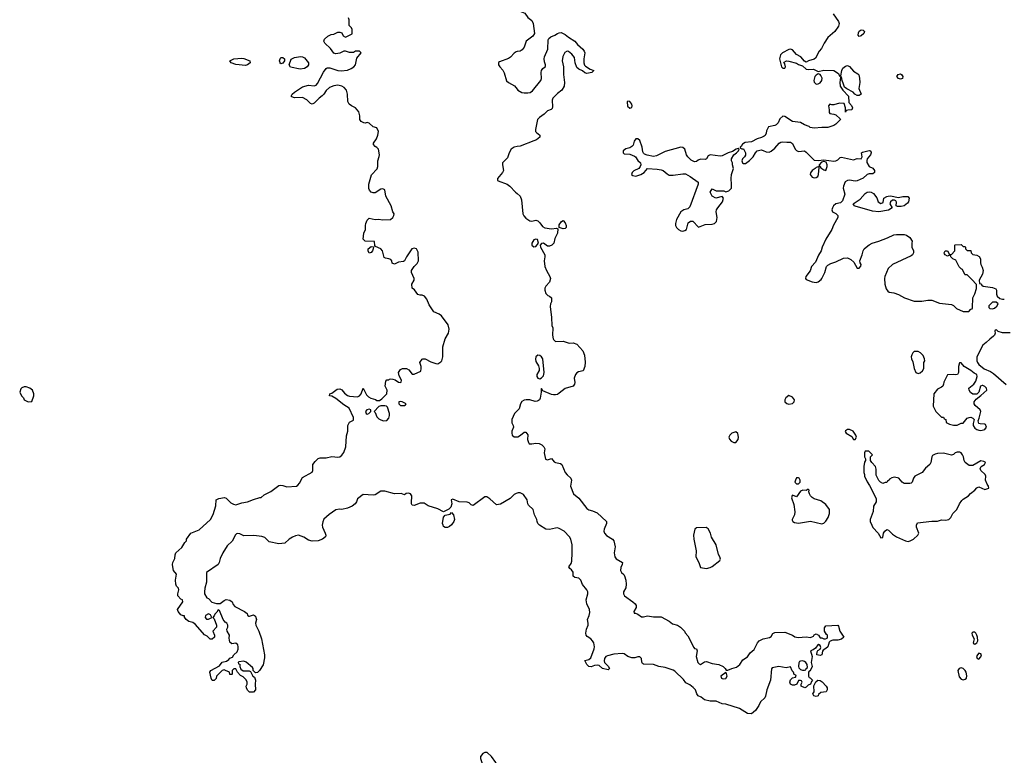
# Model space of a CAD drawing. Header units: inches. Extents: x 2106670 to 2322961, y 36024 to 224899.
# Tile 172 of 256: x 2274925 to 2284970, y 120263 to 127770. Entities that reach past the tile are written whole.
import ezdxf

# ---------------------------------------------------------------- set-up
doc = ezdxf.new("R2010")
doc.units = ezdxf.units.IN
doc.header["$MEASUREMENT"] = 0
doc.layers.add('C2172', color=7, linetype='Continuous')
doc.layers.add('C2182', color=7, linetype='Continuous')

msp = doc.modelspace()

# ---------------------------------------------------------------- linework, layer by layer
at = {"layer": 'C2172', "color": 5, "elevation": 20}
for points in [[(2280000, 122938), (2279990, 122936), (2279970, 122923), (2279930, 122883), (2279830, 122826), (2279790, 122819), (2279721, 122881), (2279690, 122900), (2279670, 122900), (2279550, 122813), (2279530, 122818), (2279510, 122838), (2279490, 122847), (2279410, 122850), (2279344, 122876), (2279327, 122870), (2279334, 122830), (2279324, 122796), (2279304, 122776), (2279250, 122746), (2279190, 122778), (2279093, 122810), (2279050, 122835), (2279010, 122835), (2278950, 122813), (2278930, 122815), (2278921, 122830), (2278921, 122841), (2278926, 122910), (2278911, 122931), (2278890, 122938), (2278867, 122933), (2278850, 122922), (2278816, 122936), (2278749, 122931), (2278650, 122957), (2278610, 122958), (2278550, 122921), (2278530, 122918), (2278430, 122925), (2278370, 122879), (2278360, 122850), (2278347, 122830), (2278315, 122805), (2278270, 122786), (2278210, 122773), (2278186, 122774), (2278150, 122767), (2278081, 122719), (2278027, 122673), (2278016, 122644), (2278012, 122610), (2278014, 122590), (2278042, 122530), (2278048, 122510), (2278046, 122494), (2278013, 122467), (2277970, 122450), (2277910, 122449), (2277870, 122458), (2277824, 122490), (2277770, 122508), (2277737, 122503), (2277707, 122490), (2277673, 122467), (2277630, 122427), (2277570, 122420), (2277470, 122441), (2277424, 122484), (2277395, 122495), (2277313, 122507), (2277210, 122504), (2277170, 122524), (2277150, 122527), (2277138, 122522), (2277126, 122514), (2277092, 122448), (2277041, 122399), (2276996, 122330), (2276970, 122270), (2276961, 122230), (2276950, 122210), (2276831, 122130), (2276832, 122030), (2276815, 121970), (2276811, 121930), (2276811, 121911), (2276834, 121870), (2276850, 121862), (2276886, 121826), (2276931, 121811), (2276970, 121811), (2277010, 121843), (2277030, 121853), (2277070, 121845), (2277091, 121830), (2277101, 121801), (2277120, 121780), (2277218, 121730), (2277245, 121710), (2277250, 121694), (2277264, 121684), (2277270, 121682), (2277310, 121698), (2277330, 121682), (2277335, 121670), (2277339, 121650), (2277331, 121610), (2277335, 121590), (2277364, 121530), (2277391, 121450), (2277423, 121290), (2277422, 121258), (2277410, 121186), (2277370, 121128), (2277351, 121109), (2277330, 121106), (2277307, 121127), (2277308, 121150), (2277300, 121160), (2277234, 121214), (2277210, 121222), (2277162, 121218), (2277154, 121210), (2277158, 121198), (2277172, 121192), (2277171, 121170), (2277182, 121142), (2277206, 121126), (2277265, 121125), (2277278, 121118), (2277302, 121070), (2277320, 121060), (2277325, 121050), (2277331, 121030), (2277326, 120990), (2277330, 120930), (2277310, 120909), (2277270, 120908), (2277250, 120928), (2277238, 120950), (2277235, 120970), (2277244, 120990), (2277244, 121010), (2277234, 121034), (2277203, 121063), (2277176, 121076), (2277146, 121110), (2277130, 121146), (2277110, 121146), (2277094, 121130), (2277094, 121090), (2277090, 121086), (2277070, 121086), (2277066, 121110), (2277026, 121130), (2277010, 121135), (2276990, 121128), (2276932, 121070), (2276930, 121046), (2276910, 121026), (2276890, 121026), (2276878, 121050), (2276865, 121110), (2276875, 121130), (2276963, 121177), (2276990, 121213), (2277035, 121225), (2277059, 121241), (2277070, 121256), (2277095, 121265), (2277109, 121290), (2277142, 121318), (2277155, 121345), (2277155, 121370), (2277149, 121389), (2277130, 121408), (2277090, 121402), (2277070, 121418), (2277062, 121458), (2277064, 121490), (2277042, 121530), (2277038, 121550), (2277048, 121570), (2277048, 121590), (2277038, 121610), (2277022, 121622), (2276999, 121650), (2276962, 121742), (2276950, 121746), (2276937, 121723), (2276916, 121704), (2276910, 121686), (2276894, 121670), (2276910, 121654), (2276931, 121591), (2276931, 121570), (2276894, 121530), (2276911, 121490), (2276911, 121470), (2276890, 121449), (2276869, 121449), (2276838, 121478), (2276810, 121494), (2276718, 121598), (2276690, 121617), (2276649, 121630), (2276622, 121650), (2276606, 121674), (2276606, 121686), (2276594, 121686), (2276570, 121697), (2276541, 121730), (2276534, 121750), (2276588, 121830), (2276586, 121850), (2276570, 121855), (2276539, 121890), (2276539, 121910), (2276549, 121950), (2276544, 121970), (2276525, 121990), (2276518, 122010), (2276513, 122050), (2276523, 122110), (2276493, 122150), (2276490, 122166), (2276484, 122210), (2276487, 122230), (2276507, 122270), (2276510, 122310), (2276518, 122330), (2276578, 122382), (2276610, 122434), (2276626, 122450), (2276628, 122470), (2276670, 122531), (2276757, 122563), (2276872, 122670), (2276898, 122722), (2276926, 122810), (2276929, 122871), (2276956, 122884), (2277013, 122893), (2277030, 122887), (2277079, 122839), (2277105, 122825), (2277130, 122820), (2277190, 122839), (2277250, 122849), (2277310, 122875), (2277373, 122893), (2277387, 122893), (2277420, 122920), (2277486, 122954), (2277570, 123017), (2277590, 123020), (2277610, 123017), (2277650, 123002), (2277750, 123011), (2277762, 123018), (2277780, 123040), (2277810, 123098), (2277910, 123154), (2277915, 123170), (2277915, 123230), (2277939, 123261), (2277969, 123291), (2277990, 123299), (2278050, 123299), (2278110, 123313), (2278170, 123304), (2278190, 123309), (2278210, 123325), (2278230, 123352), (2278251, 123410), (2278258, 123522), (2278273, 123570), (2278271, 123630), (2278290, 123663), (2278330, 123682), (2278329, 123710), (2278286, 123806), (2278230, 123838), (2278150, 123905), (2278110, 123927), (2278086, 123930), (2278088, 123950), (2278110, 123959), (2278162, 123998), (2278190, 124001), (2278210, 123994), (2278240, 123960), (2278270, 123935), (2278290, 123928), (2278370, 123922), (2278390, 123931), (2278409, 123950), (2278430, 124011), (2278462, 123942), (2278482, 123922), (2278507, 123907), (2278554, 123894), (2278570, 123885), (2278596, 123884), (2278620, 123900), (2278670, 123952), (2278674, 123990), (2278654, 124030), (2278660, 124080), (2278670, 124094), (2278690, 124094), (2278698, 124102), (2278710, 124105), (2278730, 124103), (2278755, 124095), (2278790, 124071), (2278810, 124066), (2278818, 124070), (2278819, 124090), (2278797, 124137), (2278790, 124170), (2278810, 124201), (2278831, 124211), (2278871, 124211), (2278895, 124195), (2278930, 124152), (2278950, 124152), (2279017, 124183), (2279021, 124210), (2279019, 124230), (2279008, 124270), (2279030, 124305), (2279038, 124310), (2279062, 124310), (2279119, 124279), (2279170, 124262), (2279190, 124259), (2279222, 124278), (2279232, 124290), (2279240, 124330), (2279241, 124430), (2279267, 124513), (2279298, 124570), (2279307, 124610), (2279295, 124655), (2279227, 124747), (2279205, 124765), (2279149, 124790), (2279101, 124861), (2279077, 124917), (2279054, 124950), (2279030, 124959), (2279010, 124959), (2278986, 124966), (2278953, 125013), (2278929, 125030), (2278925, 125070), (2278949, 125110), (2278949, 125130), (2278922, 125190), (2278922, 125210), (2278949, 125250), (2278979, 125281), (2278992, 125310), (2278990, 125398), (2278972, 125430), (2278950, 125437), (2278926, 125430), (2278870, 125349), (2278850, 125309), (2278839, 125301), (2278790, 125295), (2278750, 125275), (2278726, 125286), (2278721, 125310), (2278710, 125321), (2278690, 125330), (2278656, 125336), (2278643, 125343), (2278626, 125410), (2278609, 125430), (2278555, 125455), (2278547, 125467), (2278546, 125506), (2278450, 125509), (2278429, 125530), (2278434, 125590), (2278454, 125630), (2278453, 125670), (2278457, 125690), (2278470, 125725), (2278482, 125738), (2278490, 125743), (2278550, 125731), (2278590, 125735), (2278626, 125726), (2278709, 125730), (2278732, 125750), (2278741, 125770), (2278744, 125790), (2278730, 125810), (2278715, 125870), (2278659, 125970), (2278650, 126035), (2278630, 126043), (2278610, 126040), (2278550, 126004), (2278530, 126003), (2278510, 126010), (2278493, 126030), (2278487, 126047), (2278487, 126090), (2278513, 126187), (2278573, 126247), (2278578, 126270), (2278580, 126330), (2278592, 126372), (2278594, 126390), (2278585, 126450), (2278570, 126465), (2278550, 126475), (2278535, 126495), (2278534, 126510), (2278566, 126554), (2278578, 126590), (2278584, 126630), (2278570, 126666), (2278530, 126675), (2278490, 126715), (2278470, 126722), (2278450, 126715), (2278436, 126716), (2278408, 126730), (2278395, 126750), (2278396, 126790), (2278384, 126830), (2278350, 126869), (2278309, 126890), (2278287, 126907), (2278274, 126935), (2278270, 127010), (2278258, 127050), (2278236, 127076), (2278210, 127092), (2278170, 127101), (2278130, 127096), (2278084, 127076), (2278050, 127046), (2278026, 127010), (2278010, 126994), (2277979, 126970), (2277930, 126919), (2277910, 126909), (2277890, 126914), (2277853, 126953), (2277810, 126974), (2277730, 126972), (2277701, 126981), (2277694, 126990), (2277705, 127010), (2277729, 127030), (2277810, 127084), (2277870, 127100), (2277930, 127093), (2277950, 127102), (2277963, 127117), (2278025, 127235), (2278050, 127270), (2278062, 127278), (2278090, 127279), (2278170, 127252), (2278206, 127246), (2278270, 127255), (2278306, 127270), (2278334, 127290), (2278349, 127310), (2278364, 127376), (2278408, 127430), (2278390, 127448), (2278350, 127448), (2278330, 127435), (2278310, 127434), (2278290, 127435), (2278250, 127449), (2278232, 127448), (2278190, 127429), (2278150, 127422), (2278130, 127429), (2278096, 127476), (2278039, 127530), (2278029, 127550), (2278035, 127570), (2278070, 127602), (2278103, 127617), (2278130, 127622), (2278170, 127642), (2278190, 127642), (2278210, 127634), (2278225, 127605), (2278250, 127592), (2278315, 127625), (2278318, 127630), (2278318, 127670), (2278310, 127686), (2278286, 127710), (2278287, 127767), (2278278, 127790)], [(2280000, 127444), (2279990, 127442), (2279970, 127429), (2279933, 127387), (2279910, 127373), (2279819, 127341), (2279808, 127332), (2279811, 127310), (2279822, 127290), (2279853, 127253), (2279868, 127228), (2279890, 127146), (2279910, 127127), (2279973, 127093), (2280000, 127059)], [(2280000, 126474), (2279970, 126469), (2279939, 126450), (2279919, 126410), (2279901, 126359), (2279852, 126310), (2279851, 126289), (2279861, 126230), (2279851, 126210), (2279801, 126150), (2279801, 126130), (2279806, 126125), (2279899, 126090), (2279924, 126070), (2279982, 126010), (2280000, 125995)], [(2280000, 123779), (2279972, 123750), (2279945, 123690), (2279945, 123655), (2279958, 123630), (2279961, 123610), (2279946, 123570), (2279944, 123550), (2279949, 123529), (2279970, 123513), (2280000, 123513)]]:
    msp.add_lwpolyline(points, dxfattribs=at)
at = {"layer": 'C2172', "color": 5}
for points, elevation in [([(2277230, 127301), (2277130, 127312), (2277081, 127330), (2277069, 127350), (2277110, 127370), (2277190, 127377), (2277210, 127374), (2277272, 127350), (2277276, 127330), (2277250, 127310)], 20), ([(2277590, 127319), (2277581, 127330), (2277577, 127350), (2277581, 127370), (2277590, 127384), (2277610, 127384), (2277627, 127370), (2277627, 127350), (2277610, 127327)], 20), ([(2277786, 127266), (2277686, 127286), (2277673, 127310), (2277693, 127367), (2277730, 127383), (2277790, 127394), (2277810, 127391), (2277830, 127379), (2277871, 127330), (2277871, 127310), (2277857, 127290), (2277830, 127270)], 20), ([(2278490, 125388), (2278479, 125410), (2278481, 125430), (2278510, 125456), (2278533, 125453), (2278532, 125432), (2278525, 125410), (2278510, 125395)], 20), ([(2274990, 124022), (2274970, 124022), (2274946, 124014), (2274937, 124003), (2274925, 123970), (2274942, 123930), (2274962, 123910), (2274971, 123891), (2274997, 123877), (2275010, 123871), (2275050, 123874), (2275068, 123932), (2275069, 123950), (2275055, 123990), (2275029, 124009)], 40), ([(2278810, 123874), (2278794, 123870), (2278792, 123850), (2278810, 123832), (2278850, 123834), (2278862, 123838), (2278866, 123850), (2278826, 123870)], 20), ([(2278490, 123795), (2278465, 123790), (2278451, 123770), (2278458, 123750), (2278470, 123744), (2278488, 123750), (2278508, 123770), (2278506, 123790)], 20), ([(2278649, 123829), (2278610, 123829), (2278590, 123824), (2278542, 123770), (2278550, 123762), (2278570, 123718), (2278590, 123696), (2278610, 123686), (2278637, 123677), (2278670, 123678), (2278690, 123702), (2278696, 123730), (2278696, 123750), (2278677, 123817), (2278666, 123826)], 20), ([(2279267, 122587), (2279250, 122599), (2279244, 122610), (2279238, 122630), (2279248, 122692), (2279267, 122713), (2279316, 122724), (2279330, 122742), (2279350, 122718), (2279360, 122670), (2279354, 122650), (2279330, 122615), (2279310, 122597), (2279290, 122588)], 20), ([(2276850, 121708), (2276822, 121690), (2276818, 121670), (2276830, 121652), (2276850, 121652), (2276870, 121662), (2276886, 121670), (2276870, 121698)], 20), ([(2279670, 120292), (2279650, 120281), (2279627, 120250), (2279627, 120230), (2279647, 120170), (2279653, 120113), (2279658, 120098), (2279684, 120084), (2279730, 120071), (2279790, 120074), (2279802, 120078), (2279806, 120090), (2279798, 120098), (2279795, 120110), (2279793, 120170), (2279784, 120190), (2279739, 120250), (2279693, 120290)], 40)]:
    msp.add_lwpolyline(points, close=True, dxfattribs=dict(at, elevation=elevation))
at = {"layer": 'C2182', "color": 5}
for points, elevation in [([(2280000, 127870), (2280010, 127865), (2280077, 127837), (2280110, 127791), (2280150, 127762), (2280163, 127730), (2280178, 127630), (2280159, 127601), (2280091, 127550), (2280071, 127489), (2280050, 127462), (2280030, 127449), (2280000, 127444)], 20), ([(2283224, 127830), (2283278, 127750), (2283285, 127730), (2283278, 127702), (2283241, 127650), (2283171, 127589), (2283131, 127529), (2283105, 127475), (2283082, 127450), (2283044, 127376), (2283030, 127366), (2282974, 127350), (2282950, 127335), (2282930, 127348), (2282893, 127390), (2282850, 127415), (2282810, 127463), (2282790, 127470), (2282770, 127466), (2282706, 127430), (2282686, 127410), (2282676, 127370), (2282697, 127290), (2282710, 127275), (2282730, 127276), (2282737, 127290), (2282730, 127318), (2282722, 127330), (2282725, 127335), (2282749, 127351), (2282770, 127348), (2282850, 127326), (2282870, 127311), (2282910, 127298), (2282950, 127266), (2282970, 127261), (2283024, 127264), (2283070, 127242), (2283130, 127255), (2283230, 127251), (2283279, 127219), (2283290, 127194), (2283302, 127198), (2283312, 127250), (2283324, 127276), (2283350, 127296), (2283370, 127302), (2283390, 127293), (2283430, 127243), (2283477, 127217), (2283487, 127207), (2283494, 127174), (2283496, 127130), (2283486, 127066), (2283511, 127010), (2283490, 126995), (2283470, 126995), (2283446, 127010), (2283428, 127030), (2283363, 127063), (2283341, 127081), (2283328, 127110), (2283315, 127150), (2283310, 127186), (2283298, 127182), (2283292, 127130), (2283296, 127090), (2283321, 127050), (2283382, 126990), (2283384, 126924), (2283410, 126894), (2283422, 126870), (2283414, 126850), (2283373, 126847), (2283358, 126842), (2283350, 126826), (2283349, 126870), (2283335, 126915), (2283290, 126918), (2283230, 126901), (2283210, 126901), (2283190, 126909), (2283175, 126890), (2283184, 126850), (2283183, 126823), (2283190, 126812), (2283230, 126807), (2283250, 126797), (2283297, 126757), (2283298, 126750), (2283250, 126702), (2283230, 126690), (2283170, 126670), (2283110, 126670), (2283030, 126661), (2282990, 126669), (2282978, 126678), (2282930, 126696), (2282890, 126720), (2282810, 126730), (2282730, 126781), (2282710, 126784), (2282681, 126759), (2282663, 126717), (2282643, 126697), (2282630, 126689), (2282565, 126675), (2282545, 126635), (2282541, 126610), (2282531, 126589), (2282520, 126580), (2282494, 126566), (2282447, 126553), (2282390, 126524), (2282325, 126515), (2282300, 126500), (2282284, 126476), (2282274, 126470), (2282278, 126458), (2282292, 126452), (2282310, 126451), (2282331, 126410), (2282330, 126388), (2282321, 126370), (2282298, 126350), (2282291, 126330), (2282298, 126310), (2282310, 126301), (2282330, 126303), (2282370, 126331), (2282409, 126370), (2282430, 126411), (2282450, 126431), (2282490, 126441), (2282510, 126436), (2282540, 126420), (2282570, 126419), (2282590, 126427), (2282630, 126459), (2282674, 126510), (2282690, 126519), (2282710, 126523), (2282750, 126519), (2282790, 126521), (2282810, 126505), (2282837, 126450), (2282850, 126435), (2282870, 126425), (2282932, 126430), (2282950, 126418), (2283030, 126336), (2283070, 126331), (2283130, 126338), (2283230, 126326), (2283250, 126328), (2283270, 126339), (2283297, 126363), (2283310, 126367), (2283430, 126340), (2283470, 126354), (2283510, 126351), (2283521, 126370), (2283513, 126410), (2283522, 126418), (2283590, 126434), (2283601, 126430), (2283610, 126419), (2283612, 126410), (2283605, 126390), (2283572, 126350), (2283566, 126334), (2283569, 126311), (2283590, 126271), (2283630, 126255), (2283646, 126230), (2283647, 126210), (2283630, 126196), (2283590, 126197), (2283570, 126190), (2283529, 126151), (2283470, 126125), (2283450, 126123), (2283390, 126133), (2283370, 126130), (2283346, 126114), (2283328, 126072), (2283327, 126050), (2283344, 125990), (2283319, 125921), (2283299, 125901), (2283250, 125889), (2283228, 125870), (2283217, 125850), (2283211, 125830), (2283218, 125810), (2283251, 125791), (2283271, 125771), (2283271, 125750), (2283227, 125673), (2283212, 125630), (2283149, 125530), (2283113, 125450), (2283103, 125410), (2283073, 125367), (2283044, 125296), (2283003, 125250), (2282990, 125208), (2282946, 125150), (2282941, 125130), (2282950, 125118), (2283010, 125093), (2283051, 125089), (2283070, 125096), (2283100, 125120), (2283110, 125130), (2283139, 125190), (2283157, 125250), (2283170, 125263), (2283199, 125280), (2283250, 125298), (2283330, 125337), (2283370, 125341), (2283404, 125324), (2283435, 125295), (2283470, 125234), (2283490, 125234), (2283507, 125253), (2283508, 125270), (2283498, 125290), (2283495, 125310), (2283519, 125370), (2283529, 125410), (2283539, 125430), (2283559, 125450), (2283590, 125473), (2283622, 125490), (2283690, 125508), (2283778, 125542), (2283844, 125575), (2283870, 125579), (2283950, 125576), (2283971, 125571), (2284007, 125547), (2284031, 125510), (2284026, 125490), (2284026, 125450), (2284045, 125410), (2284045, 125390), (2284032, 125370), (2284019, 125361), (2283831, 125270), (2283786, 125230), (2283751, 125150), (2283747, 125130), (2283751, 125070), (2283764, 125024), (2283780, 125000), (2283794, 124990), (2283843, 124983), (2283890, 124966), (2283952, 124930), (2284050, 124896), (2284130, 124896), (2284190, 124906), (2284230, 124906), (2284310, 124878), (2284430, 124862), (2284450, 124852), (2284482, 124822), (2284550, 124792), (2284607, 124793), (2284630, 124814), (2284642, 124818), (2284646, 124830), (2284649, 124930), (2284669, 124971), (2284687, 125027), (2284687, 125067), (2284640, 125120), (2284590, 125166), (2284570, 125166), (2284566, 125170), (2284542, 125222), (2284530, 125226), (2284510, 125246), (2284475, 125315), (2284446, 125330), (2284426, 125350), (2284422, 125362), (2284410, 125366), (2284390, 125358), (2284366, 125370), (2284360, 125380), (2284358, 125390), (2284366, 125410), (2284390, 125412), (2284410, 125374), (2284430, 125374), (2284466, 125410), (2284466, 125470), (2284470, 125472), (2284530, 125474), (2284550, 125454), (2284570, 125454), (2284574, 125450), (2284574, 125430), (2284590, 125414), (2284630, 125414), (2284632, 125390), (2284650, 125372), (2284690, 125365), (2284714, 125354), (2284726, 125330), (2284726, 125290), (2284731, 125270), (2284745, 125245), (2284756, 125210), (2284746, 125174), (2284714, 125110), (2284718, 125078), (2284730, 125074), (2284740, 125060), (2284754, 125050), (2284850, 125038), (2284884, 125024), (2284891, 125011), (2284891, 124970), (2284898, 124950), (2284926, 124926), (2284950, 124918), (2284970, 124919)], 40), ([(2280000, 127059), (2280007, 127050), (2280046, 127026), (2280070, 127022), (2280110, 127024), (2280132, 127028), (2280158, 127042), (2280241, 127150), (2280249, 127170), (2280245, 127230), (2280249, 127250), (2280262, 127270), (2280289, 127291), (2280289, 127310), (2280278, 127338), (2280276, 127370), (2280278, 127390), (2280314, 127470), (2280317, 127563), (2280322, 127578), (2280344, 127596), (2280384, 127610), (2280411, 127629), (2280430, 127636), (2280450, 127638), (2280490, 127620), (2280524, 127590), (2280588, 127550), (2280617, 127517), (2280670, 127469), (2280685, 127450), (2280689, 127430), (2280680, 127370), (2280680, 127330), (2280687, 127307), (2280696, 127296), (2280744, 127264), (2280782, 127250), (2280762, 127230), (2280710, 127220), (2280690, 127226), (2280667, 127247), (2280630, 127264), (2280610, 127283), (2280592, 127330), (2280584, 127384), (2280557, 127417), (2280524, 127444), (2280510, 127448), (2280485, 127435), (2280467, 127393), (2280458, 127350), (2280473, 127290), (2280474, 127210), (2280484, 127130), (2280481, 127090), (2280457, 127050), (2280410, 127017), (2280364, 126970), (2280356, 126950), (2280360, 126880), (2280357, 126863), (2280346, 126854), (2280310, 126841), (2280276, 126804), (2280227, 126773), (2280209, 126751), (2280186, 126650), (2280187, 126630), (2280197, 126617), (2280230, 126590), (2280231, 126570), (2280196, 126544), (2280170, 126532), (2280030, 126479), (2280000, 126474)], 20), ([(2280000, 125995), (2280030, 125970), (2280044, 125930), (2280058, 125790), (2280067, 125767), (2280090, 125745), (2280130, 125718), (2280150, 125715), (2280190, 125723), (2280210, 125716), (2280230, 125698), (2280259, 125659), (2280284, 125644), (2280350, 125634), (2280402, 125642), (2280414, 125634), (2280413, 125590), (2280384, 125536), (2280373, 125490), (2280355, 125470), (2280330, 125459), (2280310, 125460), (2280270, 125489), (2280250, 125485), (2280235, 125470), (2280237, 125450), (2280282, 125370), (2280284, 125350), (2280276, 125310), (2280282, 125250), (2280299, 125210), (2280335, 125150), (2280339, 125130), (2280330, 125090), (2280291, 125050), (2280281, 125030), (2280281, 125010), (2280294, 124974), (2280314, 124954), (2280331, 124950), (2280351, 124930), (2280351, 124890), (2280341, 124870), (2280336, 124844), (2280351, 124729), (2280354, 124650), (2280364, 124624), (2280361, 124550), (2280367, 124513), (2280370, 124505), (2280390, 124487), (2280470, 124488), (2280530, 124467), (2280570, 124471), (2280610, 124460), (2280669, 124389), (2280686, 124346), (2280694, 124274), (2280690, 124229), (2280672, 124188), (2280625, 124175), (2280610, 124166), (2280596, 124150), (2280583, 124110), (2280590, 124068), (2280586, 124050), (2280570, 124030), (2280490, 124005), (2280430, 123957), (2280410, 123945), (2280390, 123941), (2280370, 123940), (2280350, 123945), (2280263, 123983), (2280250, 124006), (2280245, 123995), (2280246, 123970), (2280233, 123907), (2280228, 123892), (2280218, 123882), (2280204, 123876), (2280185, 123875), (2280129, 123889), (2280092, 123892), (2280070, 123887), (2280047, 123873), (2280033, 123850), (2280020, 123800), (2280000, 123779)], 20), ([(2285030, 124575), (2284950, 124574), (2284908, 124588), (2284890, 124606), (2284878, 124602), (2284874, 124590), (2284878, 124570), (2284871, 124550), (2284861, 124539), (2284823, 124510), (2284786, 124474), (2284750, 124449), (2284691, 124330), (2284691, 124290), (2284697, 124270), (2284711, 124250), (2284766, 124206), (2284830, 124179), (2284860, 124160), (2284990, 124046)], 40), ([(2280000, 123513), (2280007, 123513), (2280035, 123530), (2280070, 123562), (2280090, 123562), (2280110, 123534), (2280106, 123486), (2280115, 123455), (2280123, 123443), (2280150, 123441), (2280190, 123448), (2280225, 123445), (2280251, 123430), (2280271, 123410), (2280281, 123390), (2280275, 123350), (2280290, 123285), (2280310, 123278), (2280350, 123291), (2280378, 123258), (2280391, 123251), (2280441, 123241), (2280457, 123230), (2280490, 123150), (2280510, 123124), (2280548, 123090), (2280553, 123070), (2280543, 123010), (2280575, 122930), (2280630, 122886), (2280710, 122780), (2280730, 122767), (2280770, 122758), (2280816, 122736), (2280910, 122650), (2280912, 122630), (2280887, 122570), (2280885, 122550), (2280890, 122531), (2280910, 122506), (2280971, 122470), (2280987, 122450), (2280999, 122390), (2280988, 122330), (2280995, 122290), (2281010, 122268), (2281074, 122230), (2281072, 122210), (2281059, 122181), (2281053, 122150), (2281063, 122130), (2281087, 122107), (2281094, 122094), (2281107, 122050), (2281111, 122009), (2281109, 121971), (2281086, 121930), (2281086, 121910), (2281096, 121890), (2281179, 121830), (2281203, 121810), (2281213, 121793), (2281214, 121770), (2281191, 121730), (2281193, 121713), (2281207, 121713), (2281230, 121703), (2281270, 121677), (2281290, 121676), (2281330, 121687), (2281390, 121676), (2281470, 121675), (2281550, 121631), (2281584, 121604), (2281637, 121590), (2281668, 121570), (2281707, 121530), (2281714, 121514), (2281741, 121481), (2281802, 121362), (2281810, 121354), (2281831, 121350), (2281837, 121330), (2281826, 121270), (2281843, 121210), (2281856, 121196), (2281870, 121189), (2281910, 121216), (2281930, 121219), (2281990, 121199), (2282056, 121190), (2282101, 121170), (2282121, 121150), (2282131, 121131), (2282150, 121131), (2282189, 121150), (2282237, 121163), (2282272, 121188), (2282303, 121237), (2282350, 121268), (2282377, 121310), (2282417, 121343), (2282452, 121410), (2282470, 121430), (2282510, 121450), (2282574, 121466), (2282590, 121476), (2282610, 121505), (2282630, 121515), (2282730, 121518), (2282810, 121490), (2282833, 121473), (2282866, 121466), (2282950, 121473), (2282994, 121466), (2283022, 121478), (2283030, 121491), (2283050, 121502), (2283074, 121490), (2283090, 121462), (2283110, 121462), (2283130, 121452), (2283147, 121453), (2283162, 121458), (2283166, 121470), (2283166, 121490), (2283156, 121496), (2283134, 121530), (2283137, 121563), (2283150, 121585), (2283270, 121592), (2283280, 121580), (2283291, 121530), (2283334, 121470), (2283310, 121449), (2283270, 121439), (2283221, 121439), (2283193, 121427), (2283183, 121417), (2283168, 121370), (2283150, 121352), (2283123, 121337), (2283115, 121325), (2283107, 121290), (2283090, 121283), (2283059, 121290), (2283060, 121320), (2283069, 121331), (2283093, 121347), (2283097, 121363), (2283090, 121384), (2283073, 121393), (2283068, 121392), (2283043, 121357), (2283020, 121340), (2282994, 121330), (2283011, 121271), (2282999, 121210), (2283011, 121169), (2282990, 121126), (2282978, 121122), (2282974, 121110), (2282974, 121070), (2282978, 121058), (2282990, 121054), (2283014, 121030), (2283004, 121016), (2282994, 120990), (2282970, 120978), (2282950, 120958), (2282934, 120950), (2282898, 120970), (2282898, 120990), (2282906, 121010), (2282902, 121022), (2282890, 121026), (2282870, 121026), (2282854, 120990), (2282830, 120978), (2282810, 120978), (2282788, 120990), (2282782, 121010), (2282790, 121032), (2282810, 121054), (2282838, 121062), (2282846, 121070), (2282842, 121082), (2282827, 121087), (2282818, 121110), (2282805, 121125), (2282790, 121166), (2282743, 121157), (2282670, 121170), (2282603, 121157), (2282595, 121145), (2282585, 121030), (2282548, 120930), (2282535, 120865), (2282526, 120850), (2282484, 120810), (2282464, 120770), (2282430, 120719), (2282390, 120687), (2282349, 120690), (2282270, 120741), (2282130, 120785), (2282090, 120789), (2282030, 120814), (2281970, 120814), (2281910, 120828), (2281877, 120857), (2281847, 120870), (2281833, 120890), (2281818, 120930), (2281796, 120956), (2281761, 120981), (2281721, 121001), (2281696, 121036), (2281610, 121120), (2281590, 121131), (2281510, 121158), (2281444, 121170), (2281390, 121188), (2281290, 121194), (2281280, 121200), (2281273, 121213), (2281269, 121250), (2281250, 121269), (2281230, 121269), (2281202, 121258), (2281170, 121258), (2281130, 121272), (2281090, 121298), (2281070, 121301), (2280985, 121295), (2280921, 121279), (2280906, 121270), (2280892, 121250), (2280886, 121226), (2280891, 121210), (2280930, 121172), (2280941, 121150), (2280930, 121136), (2280870, 121150), (2280838, 121178), (2280822, 121182), (2280790, 121181), (2280754, 121166), (2280730, 121169), (2280710, 121190), (2280690, 121230), (2280730, 121240), (2280750, 121257), (2280787, 121350), (2280790, 121370), (2280781, 121410), (2280770, 121430), (2280750, 121450), (2280714, 121474), (2280703, 121490), (2280699, 121510), (2280706, 121550), (2280726, 121590), (2280726, 121610), (2280717, 121650), (2280734, 121690), (2280741, 121721), (2280737, 121750), (2280710, 121810), (2280705, 121850), (2280721, 121910), (2280720, 121930), (2280711, 121951), (2280667, 122007), (2280650, 122049), (2280641, 122061), (2280630, 122071), (2280590, 122076), (2280572, 122090), (2280572, 122132), (2280556, 122156), (2280536, 122170), (2280528, 122188), (2280550, 122219), (2280557, 122243), (2280562, 122330), (2280560, 122410), (2280547, 122470), (2280533, 122493), (2280478, 122550), (2280430, 122579), (2280410, 122583), (2280390, 122581), (2280330, 122568), (2280292, 122572), (2280229, 122610), (2280212, 122630), (2280204, 122650), (2280201, 122670), (2280178, 122718), (2280163, 122770), (2280117, 122817), (2280110, 122830), (2280101, 122870), (2280063, 122923), (2280030, 122941), (2280010, 122941), (2280000, 122938)], 20)]:
    msp.add_lwpolyline(points, dxfattribs=dict(at, elevation=elevation))
for points, elevation in [([(2283490, 127599), (2283479, 127610), (2283483, 127637), (2283490, 127652), (2283500, 127660), (2283510, 127665), (2283530, 127662), (2283542, 127650), (2283536, 127630), (2283510, 127605)], 40), ([(2283070, 127218), (2283050, 127205), (2283037, 127190), (2283028, 127150), (2283031, 127131), (2283050, 127111), (2283070, 127114), (2283090, 127125), (2283109, 127150), (2283112, 127172), (2283099, 127200), (2283090, 127209)], 40), ([(2283910, 127164), (2283889, 127170), (2283875, 127190), (2283888, 127210), (2283910, 127216), (2283922, 127210), (2283934, 127190), (2283930, 127169)], 40), ([(2281130, 126939), (2281122, 126930), (2281127, 126887), (2281150, 126867), (2281170, 126872), (2281174, 126890), (2281170, 126908), (2281150, 126935)], 40), ([(2281230, 126554), (2281210, 126554), (2281195, 126530), (2281182, 126490), (2281170, 126475), (2281150, 126463), (2281110, 126452), (2281081, 126430), (2281080, 126410), (2281090, 126402), (2281150, 126398), (2281198, 126378), (2281207, 126370), (2281230, 126332), (2281258, 126310), (2281261, 126290), (2281255, 126270), (2281241, 126250), (2281190, 126227), (2281173, 126210), (2281168, 126190), (2281180, 126180), (2281210, 126174), (2281261, 126190), (2281296, 126210), (2281330, 126251), (2281430, 126244), (2281470, 126238), (2281490, 126230), (2281530, 126195), (2281550, 126184), (2281590, 126183), (2281690, 126198), (2281716, 126196), (2281766, 126170), (2281845, 126110), (2281846, 126090), (2281760, 125860), (2281740, 125840), (2281702, 125830), (2281670, 125809), (2281624, 125730), (2281615, 125690), (2281616, 125670), (2281625, 125650), (2281645, 125630), (2281670, 125614), (2281690, 125611), (2281710, 125617), (2281729, 125630), (2281744, 125696), (2281770, 125714), (2281793, 125713), (2281850, 125654), (2281919, 125681), (2281990, 125682), (2282014, 125690), (2282033, 125710), (2282041, 125750), (2282032, 125810), (2282035, 125830), (2282046, 125850), (2282094, 125910), (2282106, 125950), (2282090, 125966), (2282026, 125950), (2281988, 125970), (2281969, 126010), (2281990, 126042), (2282030, 126022), (2282110, 126022), (2282130, 126012), (2282158, 126022), (2282188, 126050), (2282188, 126108), (2282182, 126130), (2282182, 126150), (2282188, 126190), (2282208, 126250), (2282198, 126290), (2282198, 126310), (2282186, 126330), (2282186, 126350), (2282209, 126391), (2282238, 126410), (2282258, 126430), (2282266, 126450), (2282256, 126456), (2282234, 126450), (2282196, 126424), (2282154, 126410), (2282090, 126379), (2282070, 126377), (2281970, 126389), (2281950, 126379), (2281930, 126349), (2281917, 126343), (2281870, 126346), (2281845, 126335), (2281830, 126321), (2281810, 126319), (2281776, 126336), (2281741, 126370), (2281729, 126390), (2281709, 126449), (2281690, 126464), (2281670, 126469), (2281510, 126423), (2281421, 126379), (2281390, 126373), (2281326, 126386), (2281299, 126399), (2281289, 126409), (2281282, 126422), (2281274, 126470), (2281250, 126537)], 40), ([(2283130, 126322), (2283104, 126316), (2283082, 126290), (2283082, 126282), (2283098, 126258), (2283130, 126236), (2283150, 126231), (2283162, 126270), (2283162, 126290), (2283154, 126314)], 40), ([(2283070, 126268), (2283050, 126262), (2283041, 126250), (2283010, 126229), (2282993, 126207), (2282990, 126190), (2283010, 126164), (2283030, 126155), (2283050, 126158), (2283066, 126170), (2283074, 126190), (2283082, 126262)], 40), ([(2283710, 125893), (2283735, 125905), (2283742, 125950), (2283770, 125967), (2283786, 125970), (2283810, 125971), (2283890, 125956), (2283935, 125965), (2283985, 125965), (2283998, 125950), (2283991, 125911), (2283983, 125897), (2283950, 125869), (2283918, 125862), (2283882, 125862), (2283868, 125870), (2283869, 125909), (2283862, 125922), (2283850, 125929), (2283830, 125929), (2283808, 125912), (2283801, 125890), (2283825, 125850), (2283790, 125827), (2283690, 125810), (2283626, 125814), (2283450, 125866), (2283442, 125870), (2283429, 125890), (2283501, 125939), (2283550, 125997), (2283570, 126011), (2283590, 126013), (2283612, 126010), (2283636, 125996), (2283671, 125951), (2283684, 125910)], 40), ([(2280470, 125636), (2280428, 125650), (2280430, 125675), (2280453, 125710), (2280470, 125719), (2280490, 125697), (2280500, 125670), (2280500, 125650), (2280490, 125639)], 20), ([(2280190, 125529), (2280170, 125522), (2280148, 125490), (2280150, 125470), (2280170, 125451), (2280190, 125456), (2280219, 125490), (2280206, 125526)], 20), ([(2284850, 124888), (2284812, 124850), (2284813, 124833), (2284824, 124824), (2284850, 124818), (2284870, 124825), (2284895, 124845), (2284906, 124870), (2284887, 124887)], 40), ([(2284050, 124384), (2284036, 124370), (2284027, 124350), (2284021, 124330), (2284023, 124310), (2284037, 124277), (2284051, 124210), (2284066, 124170), (2284090, 124158), (2284110, 124165), (2284135, 124185), (2284149, 124210), (2284149, 124270), (2284159, 124290), (2284155, 124310), (2284142, 124342), (2284115, 124370), (2284090, 124383)], 40), ([(2280210, 124346), (2280190, 124330), (2280186, 124306), (2280190, 124281), (2280216, 124236), (2280226, 124210), (2280223, 124190), (2280202, 124150), (2280201, 124130), (2280210, 124111), (2280230, 124105), (2280250, 124115), (2280270, 124136), (2280276, 124170), (2280261, 124310), (2280247, 124330), (2280230, 124343)], 20), ([(2284530, 124269), (2284512, 124268), (2284501, 124230), (2284501, 124170), (2284491, 124149), (2284470, 124144), (2284450, 124149), (2284390, 124146), (2284352, 124070), (2284351, 124049), (2284342, 124030), (2284330, 124018), (2284290, 123998), (2284252, 123950), (2284245, 123825), (2284272, 123772), (2284330, 123714), (2284350, 123714), (2284358, 123698), (2284374, 123690), (2284378, 123658), (2284410, 123642), (2284450, 123631), (2284490, 123632), (2284530, 123654), (2284550, 123654), (2284590, 123702), (2284610, 123711), (2284630, 123712), (2284650, 123702), (2284662, 123690), (2284651, 123650), (2284651, 123630), (2284670, 123603), (2284688, 123588), (2284710, 123582), (2284730, 123579), (2284770, 123587), (2284787, 123610), (2284778, 123638), (2284770, 123643), (2284724, 123644), (2284709, 123650), (2284703, 123677), (2284715, 123705), (2284729, 123770), (2284723, 123790), (2284671, 123831), (2284661, 123850), (2284661, 123870), (2284682, 123898), (2284730, 123933), (2284793, 123990), (2284789, 124010), (2284770, 124027), (2284750, 124038), (2284743, 124037), (2284727, 124030), (2284710, 123970), (2284691, 123949), (2284650, 123949), (2284625, 123965), (2284612, 123990), (2284609, 124010), (2284659, 124050), (2284680, 124080), (2284694, 124130), (2284690, 124148), (2284661, 124161), (2284629, 124190), (2284559, 124230)], 40), ([(2282770, 123934), (2282742, 123910), (2282732, 123890), (2282732, 123870), (2282750, 123852), (2282770, 123845), (2282810, 123854), (2282826, 123870), (2282828, 123890), (2282810, 123918)], 40), ([(2282230, 123564), (2282191, 123549), (2282171, 123530), (2282161, 123510), (2282166, 123490), (2282185, 123470), (2282210, 123455), (2282230, 123456), (2282254, 123486), (2282259, 123510), (2282250, 123548)], 40), ([(2283390, 123589), (2283370, 123589), (2283350, 123575), (2283348, 123568), (2283358, 123550), (2283415, 123515), (2283430, 123486), (2283450, 123485), (2283462, 123510), (2283455, 123530), (2283428, 123570)], 40), ([(2283587, 123367), (2283550, 123366), (2283545, 123350), (2283545, 123310), (2283554, 123290), (2283554, 123270), (2283545, 123255), (2283538, 123210), (2283538, 123150), (2283545, 123130), (2283545, 123110), (2283570, 123052), (2283596, 123016), (2283662, 122882), (2283661, 122850), (2283634, 122806), (2283631, 122750), (2283600, 122670), (2283601, 122650), (2283618, 122610), (2283630, 122588), (2283682, 122530), (2283710, 122482), (2283730, 122485), (2283739, 122530), (2283750, 122550), (2283770, 122567), (2283790, 122559), (2283830, 122519), (2283870, 122491), (2283962, 122450), (2283990, 122445), (2284010, 122451), (2284044, 122470), (2284089, 122510), (2284098, 122530), (2284074, 122590), (2284075, 122610), (2284086, 122634), (2284230, 122653), (2284289, 122651), (2284330, 122667), (2284370, 122663), (2284403, 122670), (2284426, 122690), (2284445, 122730), (2284487, 122770), (2284512, 122830), (2284536, 122864), (2284550, 122876), (2284605, 122910), (2284625, 122935), (2284670, 122970), (2284690, 122993), (2284710, 123003), (2284770, 122975), (2284812, 122990), (2284810, 123010), (2284796, 123030), (2284779, 123070), (2284783, 123110), (2284774, 123130), (2284729, 123170), (2284723, 123190), (2284734, 123210), (2284769, 123230), (2284778, 123250), (2284775, 123255), (2284762, 123262), (2284730, 123267), (2284650, 123222), (2284610, 123222), (2284569, 123250), (2284559, 123270), (2284553, 123310), (2284545, 123330), (2284530, 123350), (2284517, 123357), (2284490, 123358), (2284470, 123350), (2284450, 123333), (2284430, 123327), (2284350, 123347), (2284290, 123343), (2284264, 123336), (2284238, 123322), (2284231, 123309), (2284221, 123250), (2284210, 123230), (2284166, 123194), (2284131, 123150), (2284057, 123110), (2284042, 123090), (2284031, 123049), (2284020, 123040), (2284005, 123035), (2283950, 123035), (2283929, 123049), (2283894, 123090), (2283850, 123102), (2283824, 123096), (2283798, 123082), (2283794, 123070), (2283778, 123062), (2283772, 123048), (2283753, 123047), (2283730, 123038), (2283706, 123050), (2283690, 123066), (2283663, 123123), (2283663, 123183), (2283655, 123210), (2283618, 123250), (2283606, 123270), (2283606, 123310), (2283626, 123330)], 40), ([(2282870, 123094), (2282850, 123093), (2282838, 123070), (2282834, 123050), (2282850, 123034), (2282870, 123034), (2282886, 123050), (2282888, 123070), (2282878, 123090)], 40), ([(2282970, 122978), (2282950, 122966), (2282913, 122967), (2282890, 122958), (2282850, 122902), (2282810, 122918), (2282805, 122915), (2282798, 122890), (2282824, 122824), (2282834, 122746), (2282830, 122718), (2282805, 122670), (2282804, 122664), (2282812, 122650), (2282830, 122638), (2282870, 122631), (2282993, 122653), (2283110, 122626), (2283130, 122633), (2283150, 122653), (2283173, 122690), (2283187, 122730), (2283187, 122770), (2283150, 122824), (2283099, 122860), (2283030, 122881), (2283010, 122893), (2282993, 122910), (2282982, 122930), (2282975, 122950), (2282978, 122970)], 40), ([(2281929, 122589), (2281830, 122584), (2281811, 122570), (2281799, 122510), (2281802, 122470), (2281825, 122350), (2281823, 122290), (2281852, 122232), (2281870, 122179), (2281930, 122171), (2281970, 122181), (2281990, 122191), (2282068, 122250), (2282075, 122265), (2282069, 122290), (2282053, 122313), (2282029, 122410), (2281981, 122490), (2281973, 122530), (2281950, 122575)], 40), ([(2284650, 121518), (2284639, 121510), (2284642, 121490), (2284661, 121450), (2284651, 121410), (2284660, 121400), (2284670, 121396), (2284690, 121411), (2284699, 121430), (2284696, 121470), (2284691, 121490), (2284681, 121510), (2284670, 121518)], 40), ([(2284710, 121304), (2284696, 121290), (2284686, 121270), (2284692, 121252), (2284710, 121245), (2284732, 121268), (2284736, 121290), (2284730, 121299)], 40), ([(2282910, 121226), (2282890, 121224), (2282881, 121219), (2282874, 121206), (2282871, 121170), (2282874, 121154), (2282890, 121138), (2282910, 121131), (2282930, 121132), (2282946, 121134), (2282948, 121150), (2282962, 121158), (2282959, 121190), (2282944, 121210), (2282930, 121219)], 20), ([(2284530, 121154), (2284510, 121150), (2284495, 121130), (2284510, 121065), (2284530, 121039), (2284550, 121033), (2284570, 121040), (2284583, 121050), (2284587, 121073), (2284582, 121110), (2284572, 121130), (2284550, 121150)], 40), ([(2282130, 121108), (2282077, 121070), (2282084, 121050), (2282090, 121046), (2282110, 121042), (2282130, 121048), (2282143, 121070), (2282137, 121097)], 20), ([(2283050, 120862), (2283026, 120870), (2283018, 120890), (2283029, 120911), (2283028, 120972), (2283047, 121013), (2283069, 121031), (2283090, 121026), (2283113, 121013), (2283152, 120970), (2283162, 120950), (2283162, 120930), (2283152, 120910), (2283097, 120903), (2283075, 120885), (2283070, 120869)], 20)]:
    msp.add_lwpolyline(points, close=True, dxfattribs=dict(at, elevation=elevation))

doc.saveas('drawing.dxf')
